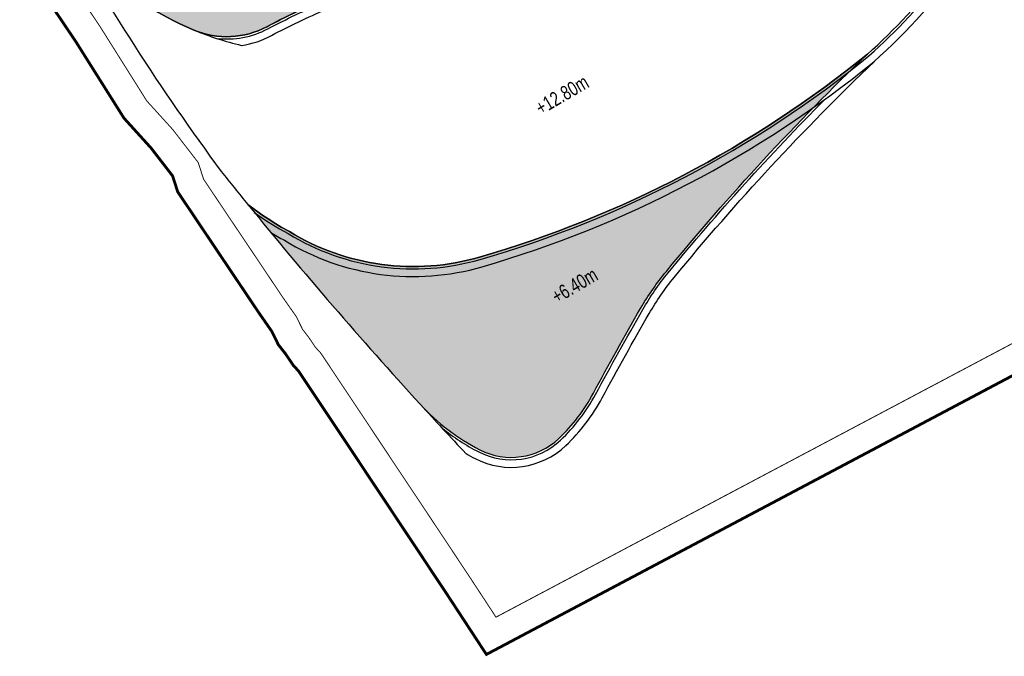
# Model space of a CAD drawing. Header units: millimetres. Extents: x -1402 to -179, y -280 to 6164.
# Tile 136 of 212: x -753 to -650, y 3259 to 3326. Entities that reach past the tile are written whole.
import ezdxf

# ---------------------------------------------------------------- set-up
doc = ezdxf.new("R2010")
doc.units = ezdxf.units.MM
doc.linetypes.add('AJN-Limite', pattern=[1.25, 0.5, -0.25, 0, -0.25, 0, -0.25])
doc.linetypes.add('DASH', pattern=[0.35, 0.25, -0.1])
doc.layers.add('AJN-2-SBT-V', color=51, linetype='CONTINUOUS')
doc.layers.add('AJN-8-251-H', color=251, linetype='CONTINUOUS')
doc.layers.add('AJN-6-Etang', color=7, linetype='CONTINUOUS', lineweight=15, true_color=0x46a499)
doc.layers.add('AJN-7-500-A', color=10, linetype='CONTINUOUS', lineweight=18)
doc.layers.add('GEO-1-LIM-V', color=10, linetype='AJN-Limite', lineweight=25)
doc.styles.get("Standard").update_dxf_attribs({"font": 'rs.shx', "bigfont": 'hztxt.shx'})

msp = doc.modelspace()

# ---------------------------------------------------------------- hatches: boundary and pattern name
at = {"layer": 'AJN-6-Etang', "linetype": 'Continuous', "transparency": 33554687}
h = msp.add_hatch(color=256, dxfattribs=at)
h.dxf.hatch_style = 1
h.set_gradient(color1=(166, 228, 247), rotation=200, centered=1, tint=0.8, name='INVCURVED')
edge = h.paths.add_edge_path()
edge.add_arc((-539.69, 3446.38), 32.85, 259.0174, 283.7331)
edge.add_line((-531.89, 3414.47), (-533.13, 3418.23))
edge.add_arc((-533.57, 3418.06), 0.471, -70.6203, 20.1925, ccw=False)
edge.add_arc((-533.99, 3419.26), 1.74, 267.0779, 289.3427, ccw=False)
edge.add_arc((-533.93, 3421.72), 4.2, 261.1793, 267.8351, ccw=False)
edge.add_arc((-530.74, 3436.33), 19.14, 246.9189, 258.474, ccw=False)
edge.add_arc((-575.93, 3320.15), 105.52, 69.0801, 74.9519)
edge.add_arc((-571.73, 3321.66), 103.04, 76.9888, 93.0574)
edge.add_arc((-574.26, 3378.54), 46.11, 93.6854, 100.3376)
edge.add_arc((-606.58, 3526.95), 105.82, 278.1314, 283.1362, ccw=False)
edge.add_arc((-602.09, 3530.69), 109, 268.7077, 275.5166, ccw=False)
edge.add_arc((-604.81, 3249.09), 172.63, 89.915, 111.1578)
edge.add_arc((-644.2, 3345.65), 68.39, 109.5782, 132.116)
edge.add_arc((-633.94, 3342.69), 77.66, 136.2722, 154.6878)
edge.add_arc((-836.77, 3444.02), 149.1, 326.8486, 332.8131, ccw=False)
edge.add_arc((-753.55, 3388.71), 49.18, 289.5713, 327.78, ccw=False)
edge.add_arc((-745.64, 3363.77), 23.05, 265.806, 291.7959, ccw=False)
edge.add_arc((-746.73, 3348.9), 8.14, 238.7353, 265.806, ccw=False)
edge.add_arc((-747.7, 3347.29), 6.26, 204.7452, 238.7353, ccw=False)
edge.add_arc((-698.61, 3366.45), 58.95, 201.6826, 210.3253)
edge.add_arc((-722.78, 3354.06), 31.86, 213.0342, 247.3748)
edge.add_arc((-731.57, 3332.95), 9, 247.3748, 297.9607)
edge.add_arc((-691.67, 3257.77), 76.11, 113.0774, 117.9607, ccw=False)
edge.add_arc((-801.55, 3508.59), 197.73, 293.8824, 315.3027)
edge.add_arc((-561.81, 3284.38), 130.72, 83.0294, 139.3583, ccw=False)
h = msp.add_hatch(color=256, dxfattribs=at)
h.dxf.hatch_style = 1
h.set_gradient(color1=(181, 223, 247), rotation=200, centered=1, tint=0.8, name='INVCURVED')
edge = h.paths.add_edge_path()
edge.add_arc((-536.13, 3349.42), 41.77, 80.0813, 93.8135, ccw=False)
edge.add_arc((-529.97, 3384.65), 6, 8.3142, 80.0813, ccw=False)
edge.add_line((-524.03, 3385.52), (-524.82, 3390.91))
edge.add_arc((-539.66, 3388.74), 15, 8.3142, 17.1164)
edge.add_line((-525.33, 3393.16), (-531.89, 3414.47))
edge.add_arc((-539.69, 3446.38), 32.85, 259.0174, 283.7331, ccw=False)
edge.add_arc((-561.81, 3284.38), 130.72, 83.0294, 139.3583)
edge.add_arc((-801.55, 3508.59), 197.73, 293.8824, 315.3027, ccw=False)
edge.add_arc((-691.67, 3257.77), 76.11, 109.1622, 113.0774, ccw=False)
edge.add_arc((-700.39, 3282.88), 49.53, 76.1865, 109.1622, ccw=False)
edge.add_arc((6736.44, 44452.97), 41786.94, 259.764921, 259.778471)
edge.add_arc((-676.06, 3353.93), 24.85, 263.5899, 326.3376)
edge.add_arc((-2060.14, 4181.81), 1637.6, 329.07221, 329.52177)
edge.add_arc((-607.33, 3327.94), 47.56, 102.1028, 150.7305, ccw=False)
edge.add_arc((-545.96, 3128.33), 256.25, 101.2019, 106.1647, ccw=False)
edge.add_line((-595.74, 3379.7), (-581.89, 3382.07))
edge.add_arc((-618.15, 3605.27), 226.13, 279.2254, 286.4139)
edge.add_arc((-534.19, 3320.26), 70.99, 93.8135, 106.4139, ccw=False)
at = {"layer": 'AJN-6-Etang', "transparency": 33554687}
h = msp.add_hatch(color=256, dxfattribs=at)
h.dxf.hatch_style = 1
h.set_gradient(color1=(188, 236, 246), rotation=200, centered=1, tint=0.8, name='INVCURVED')
h.paths.add_polyline_path([(-685.26, 3299.23, -0.029624), (-664.07, 3322.11, -0.100205), (-704.95, 3300.72, -0.21111), (-724.98, 3303.41, -0.042539), (-729.35, 3306.26, 0.014455), (-711.2, 3285.22, 0.089169), (-704.92, 3280.43, 0.318444), (-696.59, 3281.62, 0.07982), (-692.95, 3286.38, -0.007477), (-687.97, 3295.32, -0.041206)])

# ---------------------------------------------------------------- linework, layer by layer
at = {"layer": 'AJN-2-SBT-V', "linetype": 'Continuous', "flags": 128}
msp.add_lwpolyline([(-604.55, 3421.72, 0.092955), (-667.12, 3410.08, 0.098658), (-690.06, 3396.38, 0.080527), (-704.15, 3375.9, -0.026031), (-711.94, 3362.49, -0.168279), (-737.08, 3342.37, -0.113891), (-747.32, 3340.78, -0.11867), (-750.95, 3341.94, -0.149407), (-753.39, 3344.67, 0.037729), (-749.49, 3336.69, 0.150971), (-735.04, 3324.64, 0.224378), (-727.35, 3325, -0.02131), (-721.5, 3327.8, 0.093737), (-661, 3369.52, -0.250853), (-545.95, 3414.13, 0.108263)], format="xyb", dxfattribs=at)
msp.add_lwpolyline([(-664.07, 3322.11, 0.093893), (-649.9, 3340.52), (-651.19, 3341.17, 0.019637), (-649.2, 3345.52, -0.015726), (-647.38, 3349.96), (-646.06, 3349.37, -0.02495), (-643.88, 3353.56, -0.189198), (-617.3, 3374.45, 0.215421), (-648.82, 3351.2, -0.001962), (-655.38, 3340.15, -0.280841), (-678.84, 3329.23, -0.000059), (-688.56, 3330.98, 0.144885), (-716.65, 3329.67, 0.03841), (-727.35, 3325, -0.224378), (-735.04, 3324.64, -0.150971), (-749.49, 3336.69, 0.032866), (-732.17, 3309.76, 0.002338), (-729.35, 3306.26, 0.042539), (-724.98, 3303.41, 0.21111), (-704.95, 3300.72, 0.100205)], format="xyb", close=True, dxfattribs=at)
at = {"layer": 'AJN-2-SBT-V'}
msp.add_lwpolyline([(-664.07, 3322.11, -0.100205), (-704.95, 3300.72, -0.21111), (-724.98, 3303.41, -0.042539), (-729.35, 3306.26, 0.014455), (-711.2, 3285.22, 0.089169), (-704.92, 3280.43, 0.318444), (-696.59, 3281.62, 0.07982), (-692.95, 3286.38, -0.007477), (-687.97, 3295.32, -0.04116), (-685.26, 3299.22, -0.029629)], format="xyb", close=True, dxfattribs=at)
at = {"layer": 'AJN-8-251-H', "linetype": 'Continuous', "flags": 128}
for points in [[(-732.67, 3323.77, 0.152929), (-727.24, 3324.78, -0.021316), (-721.4, 3327.57, 0.093751), (-660.82, 3369.35, -0.250853), (-545.99, 3413.89, 0.108309), (-531.82, 3414.23)], [(-730.01, 3323.02, 0.083162), (-726.86, 3324.08, -0.021335), (-721.08, 3326.83, 0.093794), (-660.23, 3368.81, -0.250854), (-546.11, 3413.09, 0.108449), (-531.58, 3413.46)], [(-726.94, 3303.32, 0.013039), (-725.51, 3302.5, 0.210807), (-704.66, 3299.71, 0.100257), (-663.39, 3321.31, 0.114004), (-646.87, 3344.61, -0.015824), (-645.1, 3348.93, -0.024954), (-642.97, 3353.03, -0.189193), (-617, 3373.44)], [(-728.69, 3305.44, 0.034206), (-725.11, 3303.2, 0.211035), (-704.88, 3300.48, 0.100218), (-663.91, 3321.92, 0.093916), (-649.68, 3340.4, 0.093916)], [(-706.37, 3280.02, 0.011861), (-705.4, 3279.49, 0.318444), (-695.86, 3280.86, 0.07982), (-692.02, 3285.89, -0.007477), (-687.06, 3294.79, -0.04116), (-684.45, 3298.56, -0.029629), (-663.34, 3321.35)], [(-708.87, 3282.7, 0.050839), (-705.03, 3280.2, 0.318444), (-696.41, 3281.44, 0.07982), (-692.72, 3286.26, -0.007477), (-687.75, 3295.19, -0.04116), (-685.07, 3299.07, -0.023408), (-668.56, 3317.34, -0.023408)]]:
    msp.add_lwpolyline(points, format="xyb", dxfattribs=at)
at = {"layer": 'AJN-8-251-H', "linetype": 'Continuous'}
for centre, radius, start, end in [((-722.78, 3354.06), 31.86, 247.3748, 256.8793), ((-356.55, 3609.58), 480.61, 222.4457, 223.2915)]:
    msp.add_arc(centre, radius, start, end, dxfattribs=at)
at = {"layer": 'GEO-1-LIM-V', "linetype": 'DASH', "ltscale": 5, "const_width": 0.1}
msp.add_lwpolyline([(-750.61, 3333.44), (-744.99, 3325.1), (-740.01, 3317.18), (-737.27, 3314.16), (-734.59, 3310.69), (-734.02, 3308.92), (-725.66, 3296.46), (-724.24, 3294.43), (-723.59, 3293.1), (-722.96, 3292.29), (-722.22, 3291.2), (-721.66, 3290.59), (-716.15, 3282.31), (-711.17, 3274.83), (-705.94, 3266.95), (-703.21, 3262.79), (-610.1, 3312.13)], dxfattribs=at)
at = {"layer": 'GEO-1-LIM-V', "linetype": 'Continuous', "ltscale": 25, "const_width": 0.3}
msp.add_lwpolyline([(-753.11, 3331.77), (-747.51, 3323.46), (-742.41, 3315.36), (-739.57, 3312.23), (-737.29, 3309.28), (-736.75, 3307.6), (-728.14, 3294.77), (-726.84, 3292.91), (-726.15, 3291.5), (-725.38, 3290.52), (-724.58, 3289.33), (-724.03, 3288.73), (-718.64, 3280.65), (-713.67, 3273.17), (-708.44, 3265.3), (-704.22, 3258.86), (-608.9, 3309.37)], dxfattribs=at)

# ---------------------------------------------------------------- texts
at = {"layer": 'AJN-7-500-A', "char_height": 1.5, "attachment_point": 8, "rotation": 30.3256}
for s, insert in [('{\\fSwis721 LtCn BT|b0|i0|c0|p34;+12.80m}', (-695.86, 3317.16)), ('{\\fSwis721 LtCn BT|b0|i0|c0|p34;+6.40m}', (-694.54, 3297.08))]:
    msp.add_mtext_dynamic_manual_height_columns(s, width=11.105, gutter_width=35.69, heights=[0], dxfattribs=dict(at, insert=insert))

doc.saveas('drawing.dxf')
